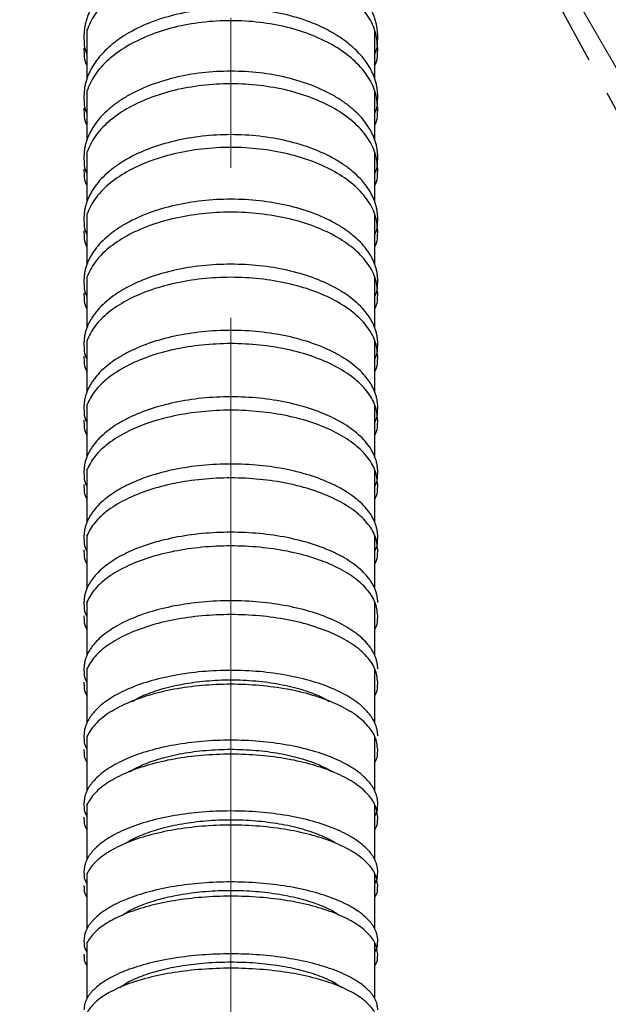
# Model space of a CAD drawing. Header units: millimetres. Extents: x 559 to 1365, y 424 to 1103.
# Tile 65 of 78: x 1161 to 1171, y 980 to 997. Entities that reach past the tile are written whole.
import ezdxf

# ---------------------------------------------------------------- set-up
doc = ezdxf.new("R2010")
doc.units = ezdxf.units.MM
for name, pattern in [('ACISOTGL', [3, 2, -1]), ('CENTERX2', [20.32, 12.7, -2.54, 2.54, -2.54]), ('HIDDEN', [1.905, 1.27, -0.635])]:
    doc.linetypes.add(name, pattern=pattern)
doc.layers.add('虚线层', color=7, linetype='HIDDEN', lineweight=25)

msp = doc.modelspace()

# ---------------------------------------------------------------- linework, layer by layer
at = {"color": 7, "linetype": 'CENTERX2', "lineweight": 18}
msp.add_line((1164.7511, 1072.808), (1164.7511, 915.1091), dxfattribs=at)
at = {"color": 7, "linetype": 'Continuous', "lineweight": 18}
msp.add_line((1164.7511, 1007.0564), (1204.6937, 937.8738), dxfattribs=at)
at = {"color": 7, "linetype": 'HIDDEN', "lineweight": 25}
msp.add_line((1164.7511, 1007.0564), (1190.2094, 960.1679), dxfattribs=at)
at = {"color": 7, "linetype": 'Continuous', "lineweight": 25}
for p, q in [((1162.3134, 996.4069), (1162.3134, 996.1335)), ((1162.3134, 996.3893), (1162.3134, 995.5727)), ((1167.1887, 995.5727), (1167.1887, 996.3893)), ((1162.3134, 995.3842), (1162.3134, 994.9903)), ((1162.3134, 995.3672), (1162.3134, 994.5384)), ((1167.1887, 994.5384), (1167.1887, 995.3672)), ((1162.3134, 994.3465), (1162.3134, 993.9713)), ((1162.3134, 994.3301), (1162.3134, 993.4919)), ((1167.1887, 993.4919), (1167.1887, 994.3301)), ((1162.3134, 993.2968), (1162.3134, 992.9379)), ((1162.3134, 993.281), (1162.3134, 992.4311)), ((1167.1887, 992.4311), (1167.1887, 993.281)), ((1162.3134, 992.2328), (1162.3134, 991.8929)), ((1162.3134, 992.2177), (1162.3134, 991.3589)), ((1167.1887, 991.3589), (1167.1887, 992.2177)), ((1162.3134, 991.1575), (1162.3134, 990.834)), ((1162.3134, 991.143), (1162.3134, 990.273)), ((1167.1887, 990.273), (1167.1887, 991.143)), ((1162.3134, 990.0685), (1162.3134, 989.7642)), ((1162.3134, 990.0546), (1162.3134, 989.1764)), ((1167.1887, 989.1764), (1167.1887, 990.0546)), ((1162.3134, 988.969), (1162.3134, 988.6812)), ((1162.3134, 988.9557), (1162.3134, 988.0681)), ((1167.1887, 988.0681), (1167.1887, 988.9557)), ((1162.3134, 987.8564), (1162.3134, 987.5867)), ((1162.3134, 987.8437), (1162.3134, 986.9472)), ((1167.1887, 986.9472), (1167.1887, 987.8437)), ((1162.3134, 986.734), (1162.3134, 986.4824)), ((1162.3134, 986.7219), (1162.3134, 985.8166)), ((1167.1887, 985.8166), (1167.1887, 986.7219)), ((1162.3134, 985.6007), (1162.3134, 985.3659)), ((1162.3134, 985.5892), (1162.3134, 984.6741)), ((1167.1887, 984.6741), (1167.1887, 985.5892)), ((1162.3134, 984.4554), (1162.3134, 984.2403)), ((1162.3134, 984.4446), (1162.3134, 983.5227)), ((1167.1887, 983.5227), (1167.1887, 984.4446)), ((1162.3134, 983.3015), (1162.3134, 983.1032)), ((1162.3134, 983.2912), (1162.3134, 982.36)), ((1167.1887, 982.36), (1167.1887, 983.2912)), ((1162.3134, 982.1362), (1162.3134, 981.9578)), ((1162.3134, 982.1266), (1162.3134, 981.1892)), ((1167.1887, 981.1892), (1167.1887, 982.1266)), ((1162.3134, 980.963), (1162.3134, 980.8015)), ((1162.3134, 980.9539), (1162.3134, 980.0078)), ((1167.1887, 980.0078), (1167.1887, 980.9539))]:
    msp.add_line(p, q, dxfattribs=at)
at = {"color": 7, "linetype": 'Continuous', "lineweight": 18}
for radius, start, end in [(123.0653, 318, 222), (114.28, 316.394071, 223.605929)]:
    msp.add_arc((1164.7511, 946.3451), radius, start, end, dxfattribs=at)
at = {"color": 7, "linetype": 'Continuous', "lineweight": 25}
for points, knots in [([(1167.2367, 996.2943), (1167.2365, 996.3068), (1167.2362, 996.3319), (1167.234, 996.3695), (1167.2303, 996.4068), (1167.2251, 996.444), (1167.2185, 996.481), (1167.2103, 996.5178), (1167.2007, 996.5545), (1167.1897, 996.5909), (1167.1771, 996.6272), (1167.163, 996.6633), (1167.1475, 996.6992), (1167.1305, 996.735), (1167.112, 996.7706), (1167.092, 996.806), (1167.0706, 996.8412), (1167.025, 996.9109), (1166.9468, 997.0124), (1166.8216, 997.1404), (1166.676, 997.2601), (1166.4571, 997.4074), (1166.1414, 997.5669), (1165.7084, 997.7076), (1165.2394, 997.7955), (1164.7511, 997.824), (1164.2628, 997.7955), (1163.7938, 997.7075), (1163.3607, 997.5669), (1163.045, 997.4075), (1162.8262, 997.2602), (1162.6806, 997.1405), (1162.5554, 997.0125), (1162.4685, 996.8996), (1162.4095, 996.8063), (1162.371, 996.7352), (1162.3384, 996.6635), (1162.3118, 996.591), (1162.291, 996.5179), (1162.2763, 996.444), (1162.2671, 996.3693), (1162.266, 996.3194), (1162.2655, 996.2943)], [0, 0, 0, 0, 0.0079011, 0.015769, 0.0236084, 0.031424, 0.0392205, 0.0470028, 0.0547758, 0.0625442, 0.070313, 0.0780871, 0.0858713, 0.0936705, 0.1014894, 0.109333, 0.1172059, 0.1251129, 0.1565231, 0.1876346, 0.2187512, 0.2501777, 0.3126283, 0.3750911, 0.4375016, 0.5000049, 0.5624883, 0.6249181, 0.6874004, 0.7498313, 0.7812434, 0.8123532, 0.8434691, 0.8748963, 0.890673, 0.9063331, 0.9219147, 0.9374562, 0.9529968, 0.9685754, 0.9842305, 1, 1, 1, 1]), ([(1167.2367, 996.0931), (1167.2276, 996.1919), (1167.2093, 996.3895), (1167.0619, 996.6744), (1166.8337, 996.9373), (1166.5238, 997.1678), (1166.1465, 997.3575), (1165.7141, 997.499), (1165.2427, 997.5864), (1164.7511, 997.6169), (1164.2594, 997.5864), (1163.788, 997.499), (1163.3558, 997.3575), (1162.978, 997.1678), (1162.6699, 996.9371), (1162.4353, 996.6754), (1162.3541, 996.4845), (1162.3137, 996.3893)], [0, 0, 0, 0, 0.0664989, 0.1329906, 0.1994851, 0.2659775, 0.3324467, 0.3991282, 0.4662066, 0.5334509, 0.6006953, 0.6677737, 0.7344552, 0.8009243, 0.8674168, 0.9339112, 1, 1, 1, 1]), ([(1167.2367, 995.2812), (1167.2365, 995.2935), (1167.2362, 995.3181), (1167.234, 995.3548), (1167.2303, 995.3914), (1167.2251, 995.4278), (1167.2185, 995.464), (1167.2103, 995.5), (1167.2007, 995.5359), (1167.1897, 995.5716), (1167.1771, 995.6071), (1167.163, 995.6424), (1167.1475, 995.6776), (1167.1305, 995.7126), (1167.112, 995.7474), (1167.092, 995.7821), (1167.0706, 995.8165), (1167.025, 995.8847), (1166.9468, 995.9841), (1166.8216, 996.1093), (1166.676, 996.2265), (1166.4571, 996.3706), (1166.1414, 996.5268), (1165.7084, 996.6645), (1165.2394, 996.7505), (1164.7511, 996.7785), (1164.2628, 996.7506), (1163.7938, 996.6645), (1163.3607, 996.5268), (1163.045, 996.3708), (1162.8262, 996.2267), (1162.6806, 996.1095), (1162.5554, 995.9842), (1162.4685, 995.8737), (1162.4095, 995.7824), (1162.371, 995.7128), (1162.3384, 995.6426), (1162.3118, 995.5717), (1162.291, 995.5001), (1162.2763, 995.4277), (1162.2671, 995.3547), (1162.266, 995.3058), (1162.2655, 995.2812)], [0, 0, 0, 0, 0.0079011, 0.0157691, 0.0236085, 0.0314241, 0.0392207, 0.047003, 0.0547759, 0.0625444, 0.0703131, 0.0780872, 0.0858713, 0.0936705, 0.1014895, 0.109333, 0.1172059, 0.1251129, 0.156523, 0.1876345, 0.2187511, 0.2501777, 0.3126283, 0.3750911, 0.4375007, 0.5000049, 0.562489, 0.6249181, 0.687401, 0.7498313, 0.7812433, 0.8123531, 0.843469, 0.8748963, 0.890673, 0.9063331, 0.9219146, 0.9374561, 0.9529967, 0.9685753, 0.9842304, 1, 1, 1, 1]), ([(1167.2367, 995.0773), (1167.2276, 995.174), (1167.2093, 995.3673), (1167.0619, 995.6462), (1166.8337, 995.9034), (1166.5238, 996.129), (1166.1465, 996.3146), (1165.7141, 996.4531), (1165.2427, 996.5387), (1164.7511, 996.5685), (1164.2594, 996.5387), (1163.788, 996.4531), (1163.3558, 996.3146), (1162.978, 996.129), (1162.6699, 995.9033), (1162.4353, 995.6472), (1162.3541, 995.4603), (1162.3137, 995.3671)], [0, 0, 0, 0, 0.0664989, 0.1329906, 0.1994851, 0.2659775, 0.3324467, 0.3991282, 0.4662066, 0.5334509, 0.6006952, 0.6677737, 0.7344552, 0.8009243, 0.8674168, 0.9339112, 1, 1, 1, 1]), ([(1162.2655, 996.2946), (1162.2658, 996.1941), (1162.2661, 996.093), (1162.3134, 995.9976), (1162.3137, 995.997)], [0, 0, 0, 0, 0.99370728, 1, 1, 1, 1]), ([(1167.1884, 995.997), (1167.1887, 995.9976), (1167.2361, 996.093), (1167.2364, 996.1941), (1167.2367, 996.2946)], [0, 0, 0, 0, 0.0062927, 1, 1, 1, 1]), ([(1162.2655, 996.0931), (1162.2658, 995.993), (1162.266, 995.8924), (1162.3134, 995.7974), (1162.3137, 995.7968)], [0, 0, 0, 0, 0.9938399, 1, 1, 1, 1]), ([(1167.1884, 995.7968), (1167.1887, 995.7974), (1167.2361, 995.8924), (1167.2364, 995.993), (1167.2367, 996.0931)], [0, 0, 0, 0, 0.0061601, 1, 1, 1, 1]), ([(1167.2367, 994.2546), (1167.2365, 994.2665), (1167.2362, 994.2904), (1167.234, 994.3262), (1167.2303, 994.3618), (1167.2251, 994.3972), (1167.2185, 994.4325), (1167.2103, 994.4676), (1167.2007, 994.5025), (1167.1897, 994.5372), (1167.1771, 994.5718), (1167.163, 994.6062), (1167.1475, 994.6405), (1167.1305, 994.6745), (1167.112, 994.7084), (1167.092, 994.7422), (1167.0706, 994.7757), (1167.025, 994.8422), (1166.9468, 994.9389), (1166.8215, 995.0609), (1166.676, 995.175), (1166.4572, 995.3153), (1166.1414, 995.4672), (1165.7084, 995.6013), (1165.2394, 995.6851), (1164.7511, 995.7123), (1164.2627, 995.685), (1163.7938, 995.6013), (1163.3608, 995.4672), (1163.045, 995.3152), (1162.8261, 995.1749), (1162.6806, 995.0608), (1162.5554, 994.9389), (1162.4684, 994.8313), (1162.4095, 994.7424), (1162.371, 994.6748), (1162.3384, 994.6064), (1162.3118, 994.5373), (1162.291, 994.4676), (1162.2763, 994.3972), (1162.2671, 994.3261), (1162.266, 994.2785), (1162.2655, 994.2546)], [0, 0, 0, 0, 0.0079009, 0.0157686, 0.0236078, 0.0314233, 0.0392198, 0.0470021, 0.054775, 0.0625435, 0.0703124, 0.0780865, 0.0858708, 0.0936701, 0.1014892, 0.1093329, 0.1172059, 0.1251128, 0.1565327, 0.1876462, 0.2187584, 0.2501779, 0.3125973, 0.3750911, 0.4375092, 0.5000042, 0.5624993, 0.624918, 0.6873707, 0.7498315, 0.7812506, 0.8123646, 0.8434787, 0.8748963, 0.8906728, 0.9063326, 0.9219138, 0.937455, 0.9529955, 0.9685741, 0.9842297, 1, 1, 1, 1]), ([(1167.2367, 994.0479), (1167.2276, 994.142), (1167.2093, 994.3303), (1167.0619, 994.6017), (1166.8337, 994.8521), (1166.5238, 995.0717), (1166.1465, 995.2524), (1165.7141, 995.3872), (1165.2427, 995.4704), (1164.7511, 995.4995), (1164.2594, 995.4704), (1163.788, 995.3872), (1163.3558, 995.2523), (1162.978, 995.0717), (1162.6699, 994.852), (1162.4353, 994.6027), (1162.3541, 994.4208), (1162.3137, 994.3301)], [0, 0, 0, 0, 0.0664989, 0.13299062, 0.19948509, 0.26597752, 0.33244668, 0.39912818, 0.46620661, 0.53345093, 0.60069525, 0.66777368, 0.73445518, 0.80092434, 0.86741677, 0.93391124, 1, 1, 1, 1]), ([(1162.2655, 995.2815), (1162.2658, 995.1832), (1162.266, 995.0842), (1162.3134, 994.9909), (1162.3137, 994.9903)], [0, 0, 0, 0, 0.9937499, 1, 1, 1, 1]), ([(1167.1884, 994.9903), (1167.1887, 994.9909), (1167.2361, 995.0842), (1167.2364, 995.1832), (1167.2367, 995.2815)], [0, 0, 0, 0, 0.0062501, 1, 1, 1, 1]), ([(1162.2655, 995.0773), (1162.2658, 994.9794), (1162.266, 994.8809), (1162.3134, 994.7879), (1162.3137, 994.7873)], [0, 0, 0, 0, 0.9937971, 1, 1, 1, 1]), ([(1167.1884, 994.7873), (1167.1887, 994.7879), (1167.2361, 994.8809), (1167.2364, 994.9794), (1167.2367, 995.0773)], [0, 0, 0, 0, 0.00620291, 1, 1, 1, 1]), ([(1167.2367, 993.2146), (1167.2365, 993.2263), (1167.2362, 993.2497), (1167.234, 993.2846), (1167.2303, 993.3194), (1167.2251, 993.354), (1167.2185, 993.3884), (1167.2103, 993.4227), (1167.2007, 993.4568), (1167.1897, 993.4908), (1167.1771, 993.5246), (1167.163, 993.5582), (1167.1475, 993.5917), (1167.1305, 993.625), (1167.112, 993.6581), (1167.092, 993.6911), (1167.0706, 993.7238), (1167.025, 993.7888), (1166.9468, 993.8833), (1166.8215, 994.0025), (1166.676, 994.114), (1166.4572, 994.251), (1166.1414, 994.3995), (1165.7084, 994.5305), (1165.2394, 994.6124), (1164.7511, 994.6389), (1164.2627, 994.6123), (1163.7938, 994.5305), (1163.3608, 994.3995), (1163.045, 994.251), (1162.8261, 994.1138), (1162.6806, 994.0024), (1162.5554, 993.8833), (1162.4684, 993.7782), (1162.4095, 993.6913), (1162.371, 993.6252), (1162.3384, 993.5584), (1162.3118, 993.4909), (1162.291, 993.4228), (1162.2763, 993.354), (1162.2671, 993.2845), (1162.266, 993.238), (1162.2655, 993.2146)], [0, 0, 0, 0, 0.0079009, 0.0157687, 0.0236079, 0.0314234, 0.0392199, 0.0470022, 0.0547752, 0.0625436, 0.0703125, 0.0780866, 0.0858709, 0.0936702, 0.1014892, 0.1093329, 0.1172059, 0.1251128, 0.1565329, 0.1876463, 0.2187585, 0.2501779, 0.3125966, 0.3750911, 0.4375085, 0.5000042, 0.5625002, 0.624918, 0.6873707, 0.7498315, 0.7812506, 0.8123647, 0.8434787, 0.8748963, 0.8906728, 0.9063326, 0.9219137, 0.9374549, 0.9529953, 0.968574, 0.9842296, 1, 1, 1, 1]), ([(1167.2367, 993.0053), (1167.2276, 993.0973), (1167.2093, 993.2812), (1167.0619, 993.5463), (1166.8337, 993.791), (1166.5238, 994.0055), (1166.1465, 994.182), (1165.7141, 994.3137), (1165.2427, 994.3951), (1164.7511, 994.4234), (1164.2594, 994.3951), (1163.788, 994.3137), (1163.3558, 994.182), (1162.978, 994.0055), (1162.6699, 993.7908), (1162.4353, 993.5473), (1162.3541, 993.3696), (1162.3137, 993.281)], [0, 0, 0, 0, 0.0664989, 0.1329906, 0.1994851, 0.2659775, 0.3324467, 0.3991282, 0.4662066, 0.5334509, 0.6006953, 0.6677737, 0.7344552, 0.8009243, 0.8674168, 0.9339112, 1, 1, 1, 1]), ([(1162.2655, 994.2549), (1162.2658, 994.1591), (1162.2661, 994.0628), (1162.3134, 993.9719), (1162.3137, 993.9713)], [0, 0, 0, 0, 0.9936994, 1, 1, 1, 1]), ([(1167.1884, 993.9713), (1167.1887, 993.9719), (1167.2361, 994.0628), (1167.2364, 994.1591), (1167.2367, 994.2549)], [0, 0, 0, 0, 0.0063006, 1, 1, 1, 1]), ([(1162.2655, 994.0479), (1162.2658, 993.9526), (1162.266, 993.8567), (1162.3134, 993.7663), (1162.3137, 993.7657)], [0, 0, 0, 0, 0.9938469, 1, 1, 1, 1]), ([(1167.1884, 993.7657), (1167.1887, 993.7663), (1167.2361, 993.8567), (1167.2364, 993.9526), (1167.2367, 994.0479)], [0, 0, 0, 0, 0.00615309, 1, 1, 1, 1]), ([(1167.2367, 992.1617), (1167.2365, 992.173), (1167.2362, 992.1957), (1167.234, 992.2297), (1167.2303, 992.2635), (1167.2251, 992.2971), (1167.2185, 992.3306), (1167.2103, 992.3639), (1167.2007, 992.397), (1167.1897, 992.43), (1167.1771, 992.4628), (1167.163, 992.4955), (1167.1475, 992.528), (1167.1305, 992.5604), (1167.112, 992.5925), (1167.092, 992.6246), (1167.0706, 992.6564), (1167.025, 992.7195), (1166.9468, 992.8113), (1166.8215, 992.9271), (1166.676, 993.0354), (1166.4572, 993.1686), (1166.1414, 993.3128), (1165.7084, 993.4401), (1165.2394, 993.5196), (1164.7511, 993.5454), (1164.2627, 993.5196), (1163.7938, 993.4401), (1163.3608, 993.3128), (1163.045, 993.1685), (1162.8261, 993.0353), (1162.6806, 992.927), (1162.5554, 992.8113), (1162.4684, 992.7092), (1162.4095, 992.6248), (1162.371, 992.5606), (1162.3384, 992.4957), (1162.3118, 992.4301), (1162.291, 992.3639), (1162.2763, 992.2971), (1162.2671, 992.2296), (1162.266, 992.1844), (1162.2655, 992.1617)], [0, 0, 0, 0, 0.007901, 0.0157688, 0.0236081, 0.0314236, 0.0392201, 0.0470024, 0.0547753, 0.0625438, 0.0703126, 0.0780867, 0.085871, 0.0936702, 0.1014893, 0.1093329, 0.1172059, 0.1251128, 0.156533, 0.1876465, 0.2187586, 0.2501779, 0.3125959, 0.3750911, 0.4375078, 0.5000042, 0.5625012, 0.624918, 0.6873707, 0.7498315, 0.7812507, 0.8123648, 0.8434788, 0.8748963, 0.8906728, 0.9063325, 0.9219136, 0.9374547, 0.9529951, 0.9685738, 0.9842294, 1, 1, 1, 1]), ([(1167.2367, 991.9499), (1167.2276, 992.0392), (1167.2093, 992.2178), (1167.0619, 992.4753), (1166.8337, 992.713), (1166.5238, 992.9213), (1166.1465, 993.0928), (1165.7141, 993.2207), (1165.2427, 993.2997), (1164.7511, 993.3273), (1164.2594, 993.2997), (1163.788, 993.2207), (1163.3558, 993.0928), (1162.978, 992.9214), (1162.6699, 992.7128), (1162.4353, 992.4763), (1162.3541, 992.3037), (1162.3137, 992.2176)], [0, 0, 0, 0, 0.0664989, 0.1329906, 0.1994851, 0.2659775, 0.3324467, 0.3991282, 0.4662066, 0.5334509, 0.6006953, 0.6677737, 0.7344552, 0.8009243, 0.8674168, 0.9339112, 1, 1, 1, 1]), ([(1162.2655, 993.2149), (1162.2658, 993.1214), (1162.266, 993.0272), (1162.3134, 992.9384), (1162.3137, 992.9379)], [0, 0, 0, 0, 0.9937429, 1, 1, 1, 1]), ([(1167.1884, 992.9379), (1167.1887, 992.9384), (1167.2361, 993.0272), (1167.2364, 993.1214), (1167.2367, 993.2149)], [0, 0, 0, 0, 0.0062571, 1, 1, 1, 1]), ([(1162.2655, 993.0053), (1162.2658, 992.9122), (1162.266, 992.8186), (1162.3134, 992.7302), (1162.3137, 992.7296)], [0, 0, 0, 0, 0.9938051, 1, 1, 1, 1]), ([(1167.1884, 992.7296), (1167.1887, 992.7302), (1167.2361, 992.8186), (1167.2364, 992.9122), (1167.2367, 993.0053)], [0, 0, 0, 0, 0.0061949, 1, 1, 1, 1]), ([(1167.2367, 991.0961), (1167.2365, 991.1072), (1167.2362, 991.1293), (1167.234, 991.1625), (1167.2303, 991.1954), (1167.2251, 991.2282), (1167.2185, 991.2608), (1167.2103, 991.2933), (1167.2007, 991.3257), (1167.1897, 991.3578), (1167.1771, 991.3898), (1167.163, 991.4217), (1167.1475, 991.4534), (1167.1305, 991.4849), (1167.112, 991.5163), (1167.092, 991.5476), (1167.0706, 991.5786), (1167.025, 991.6401), (1166.9468, 991.7297), (1166.8216, 991.8425), (1166.676, 991.9481), (1166.4571, 992.0781), (1166.1414, 992.2188), (1165.7084, 992.3429), (1165.2394, 992.4205), (1164.7511, 992.4457), (1164.2628, 992.4205), (1163.7938, 992.3429), (1163.3607, 992.2188), (1163.045, 992.0782), (1162.8262, 991.9483), (1162.6806, 991.8427), (1162.5554, 991.7297), (1162.4685, 991.6302), (1162.4095, 991.5478), (1162.371, 991.4852), (1162.3384, 991.4219), (1162.3118, 991.3579), (1162.291, 991.2934), (1162.2763, 991.2282), (1162.2671, 991.1624), (1162.266, 991.1183), (1162.2655, 991.0961)], [0, 0, 0, 0, 0.00790138, 0.01576952, 0.02360907, 0.03142475, 0.03922134, 0.04700366, 0.05477656, 0.06254492, 0.07031362, 0.07808757, 0.08587164, 0.09367071, 0.1014896, 0.1093331, 0.11720597, 0.12511288, 0.15652268, 0.18763412, 0.21875085, 0.25017767, 0.3126283, 0.37509115, 0.43749695, 0.50000498, 0.5624919, 0.62491809, 0.68740371, 0.74983126, 0.78124285, 0.81235242, 0.84346848, 0.87489633, 0.89067298, 0.90633294, 0.92191427, 0.93745566, 0.95299615, 0.96857473, 0.98423003, 1, 1, 1, 1]), ([(1162.2655, 992.162), (1162.2658, 992.0711), (1162.266, 991.9797), (1162.3134, 991.8934), (1162.3137, 991.8929)], [0, 0, 0, 0, 0.9939767, 1, 1, 1, 1]), ([(1167.2367, 990.8818), (1167.2276, 990.9689), (1167.2093, 991.1431), (1167.0619, 991.3942), (1166.8337, 991.6259), (1166.5238, 991.8291), (1166.1465, 991.9963), (1165.7141, 992.1211), (1165.2427, 992.1981), (1164.7511, 992.2249), (1164.2594, 992.1981), (1163.788, 992.1211), (1163.3558, 991.9963), (1162.978, 991.8291), (1162.6699, 991.6258), (1162.4353, 991.3952), (1162.3541, 991.2268), (1162.3137, 991.1429)], [0, 0, 0, 0, 0.0664989, 0.13299063, 0.19948509, 0.26597752, 0.33244668, 0.39912818, 0.46620661, 0.53345093, 0.60069526, 0.66777369, 0.73445518, 0.80092435, 0.86741678, 0.93391124, 1, 1, 1, 1]), ([(1167.1885, 991.8929), (1167.1887, 991.8934), (1167.2361, 991.9797), (1167.2364, 992.0711), (1167.2367, 992.162)], [0, 0, 0, 0, 0.0060233, 1, 1, 1, 1]), ([(1162.2655, 991.9499), (1162.2658, 991.8594), (1162.266, 991.7685), (1162.3134, 991.6826), (1162.3137, 991.6821)], [0, 0, 0, 0, 0.9938539, 1, 1, 1, 1]), ([(1167.1884, 991.6821), (1167.1887, 991.6826), (1167.2361, 991.7685), (1167.2364, 991.8594), (1167.2367, 991.9499)], [0, 0, 0, 0, 0.0061461, 1, 1, 1, 1]), ([(1167.2367, 990.0183), (1167.2365, 990.029), (1167.2362, 990.0505), (1167.234, 990.0826), (1167.2303, 990.1145), (1167.2251, 990.1463), (1167.2185, 990.1779), (1167.2103, 990.2094), (1167.2007, 990.2408), (1167.1897, 990.2719), (1167.1771, 990.303), (1167.163, 990.3338), (1167.1475, 990.3646), (1167.1305, 990.3951), (1167.112, 990.4256), (1167.092, 990.4558), (1167.0706, 990.486), (1167.025, 990.5456), (1166.9468, 990.6324), (1166.8215, 990.7418), (1166.676, 990.8442), (1166.4572, 990.9701), (1166.1414, 991.1064), (1165.7084, 991.2267), (1165.2394, 991.3019), (1164.7511, 991.3263), (1164.2627, 991.3019), (1163.7938, 991.2267), (1163.3608, 991.1064), (1163.045, 990.97), (1162.8261, 990.8441), (1162.6806, 990.7417), (1162.5554, 990.6323), (1162.4684, 990.5358), (1162.4095, 990.4561), (1162.371, 990.3953), (1162.3384, 990.334), (1162.3118, 990.272), (1162.291, 990.2095), (1162.2763, 990.1463), (1162.2671, 990.0825), (1162.266, 990.0397), (1162.2655, 990.0183)], [0, 0, 0, 0, 0.0079011, 0.0157689, 0.0236083, 0.0314238, 0.0392203, 0.0470026, 0.0547756, 0.062544, 0.0703128, 0.0780869, 0.0858711, 0.0936703, 0.1014893, 0.1093329, 0.1172059, 0.1251128, 0.1565333, 0.1876468, 0.2187588, 0.2501779, 0.3125946, 0.3750911, 0.4375064, 0.5000042, 0.562503, 0.624918, 0.6873707, 0.7498315, 0.7812508, 0.812365, 0.843479, 0.8748963, 0.8906728, 0.9063324, 0.9219134, 0.9374545, 0.9529948, 0.9685735, 0.9842292, 1, 1, 1, 1]), ([(1162.2655, 991.0964), (1162.2658, 991.0078), (1162.266, 990.9186), (1162.3134, 990.8345), (1162.3137, 990.8339)], [0, 0, 0, 0, 0.9937359, 1, 1, 1, 1]), ([(1167.2367, 989.8016), (1167.2276, 989.886), (1167.2093, 990.0547), (1167.0619, 990.2981), (1166.8337, 990.5226), (1166.5238, 990.7195), (1166.1465, 990.8815), (1165.7141, 991.0024), (1165.2427, 991.077), (1164.7511, 991.103), (1164.2594, 991.077), (1163.788, 991.0024), (1163.3558, 990.8815), (1162.978, 990.7195), (1162.6699, 990.5225), (1162.4353, 990.299), (1162.3541, 990.1359), (1162.3137, 990.0546)], [0, 0, 0, 0, 0.0664989, 0.1329906, 0.1994851, 0.2659775, 0.3324467, 0.3991282, 0.4662066, 0.5334509, 0.6006953, 0.6677737, 0.7344552, 0.8009243, 0.8674168, 0.9339112, 1, 1, 1, 1]), ([(1167.1884, 990.8339), (1167.1887, 990.8345), (1167.2361, 990.9186), (1167.2364, 991.0078), (1167.2367, 991.0964)], [0, 0, 0, 0, 0.00626409, 1, 1, 1, 1]), ([(1162.2655, 990.8818), (1162.2658, 990.7937), (1162.266, 990.7049), (1162.3134, 990.6212), (1162.3137, 990.6207)], [0, 0, 0, 0, 0.9938121, 1, 1, 1, 1]), ([(1167.1884, 990.6207), (1167.1887, 990.6212), (1167.2361, 990.7049), (1167.2364, 990.7937), (1167.2367, 990.8818)], [0, 0, 0, 0, 0.0061879, 1, 1, 1, 1]), ([(1167.2367, 988.9285), (1167.2365, 988.939), (1167.2362, 988.9598), (1167.234, 988.9911), (1167.2303, 989.0221), (1167.2251, 989.0531), (1167.2185, 989.0839), (1167.2103, 989.1145), (1167.2007, 989.145), (1167.1897, 989.1754), (1167.1771, 989.2056), (1167.163, 989.2356), (1167.1475, 989.2655), (1167.1305, 989.2953), (1167.112, 989.3249), (1167.092, 989.3544), (1167.0706, 989.3837), (1167.025, 989.4417), (1166.9468, 989.5262), (1166.8215, 989.6327), (1166.676, 989.7323), (1166.4572, 989.8549), (1166.1414, 989.9875), (1165.7084, 990.1046), (1165.2394, 990.1778), (1164.7511, 990.2016), (1164.2627, 990.1778), (1163.7938, 990.1046), (1163.3608, 989.9875), (1163.045, 989.8548), (1162.8261, 989.7322), (1162.6806, 989.6326), (1162.5554, 989.5261), (1162.4684, 989.4322), (1162.4095, 989.3546), (1162.371, 989.2955), (1162.3384, 989.2358), (1162.3118, 989.1755), (1162.291, 989.1146), (1162.2763, 989.0531), (1162.2671, 988.991), (1162.266, 988.9494), (1162.2655, 988.9285)], [0, 0, 0, 0, 0.0079011, 0.01576901, 0.02360839, 0.03142395, 0.03922048, 0.04700277, 0.05477569, 0.0625441, 0.07031289, 0.07808694, 0.08587113, 0.09367032, 0.10148933, 0.10933294, 0.11720589, 0.12511285, 0.15653337, 0.18764694, 0.21875894, 0.25017792, 0.31259402, 0.37509108, 0.43750575, 0.50000418, 0.56250384, 0.62491802, 0.68737071, 0.74983149, 0.78125087, 0.81236512, 0.84347909, 0.87489628, 0.89067277, 0.90633238, 0.92191329, 0.93745434, 0.95299467, 0.96857337, 0.98422915, 1, 1, 1, 1]), ([(1162.2655, 990.0186), (1162.2658, 989.9327), (1162.266, 989.8463), (1162.3134, 989.7647), (1162.3137, 989.7642)], [0, 0, 0, 0, 0.9939767, 1, 1, 1, 1]), ([(1167.2367, 988.7094), (1167.2276, 988.7915), (1167.2093, 988.9558), (1167.0619, 989.1926), (1166.8337, 989.411), (1166.5238, 989.6026), (1166.1465, 989.7603), (1165.7141, 989.8779), (1165.2427, 989.9505), (1164.7511, 989.9758), (1164.2594, 989.9505), (1163.788, 989.8779), (1163.3558, 989.7603), (1162.978, 989.6026), (1162.6699, 989.4109), (1162.4353, 989.1934), (1162.3541, 989.0347), (1162.3137, 988.9556)], [0, 0, 0, 0, 0.0664989, 0.1329906, 0.1994851, 0.2659775, 0.3324467, 0.3991282, 0.4662066, 0.5334509, 0.6006953, 0.6677737, 0.7344552, 0.8009243, 0.8674168, 0.9339112, 1, 1, 1, 1]), ([(1167.1885, 989.7642), (1167.1887, 989.7647), (1167.2361, 989.8463), (1167.2364, 989.9327), (1167.2367, 990.0186)], [0, 0, 0, 0, 0.0060233, 1, 1, 1, 1]), ([(1162.2655, 989.8016), (1162.2658, 989.7161), (1162.266, 989.6302), (1162.3134, 989.549), (1162.3137, 989.5485)], [0, 0, 0, 0, 0.99386093, 1, 1, 1, 1]), ([(1167.1884, 989.5485), (1167.1887, 989.549), (1167.2361, 989.6302), (1167.2364, 989.7161), (1167.2367, 989.8016)], [0, 0, 0, 0, 0.00613907, 1, 1, 1, 1]), ([(1167.2367, 987.8271), (1167.2365, 987.8373), (1167.2362, 987.8576), (1167.234, 987.8879), (1167.2303, 987.9182), (1167.2251, 987.9482), (1167.2185, 987.9782), (1167.2103, 988.008), (1167.2007, 988.0376), (1167.1897, 988.0671), (1167.1771, 988.0965), (1167.163, 988.1257), (1167.1475, 988.1548), (1167.1305, 988.1837), (1167.112, 988.2125), (1167.092, 988.2411), (1167.0706, 988.2696), (1167.025, 988.3261), (1166.9468, 988.4082), (1166.8215, 988.5118), (1166.676, 988.6086), (1166.4572, 988.7278), (1166.1414, 988.8568), (1165.7084, 988.9706), (1165.2394, 989.0418), (1164.7511, 989.0648), (1164.2627, 989.0417), (1163.7938, 988.9706), (1163.3608, 988.8568), (1163.045, 988.7277), (1162.8261, 988.6085), (1162.6806, 988.5117), (1162.5554, 988.4082), (1162.4684, 988.3169), (1162.4095, 988.2414), (1162.371, 988.1839), (1162.3384, 988.1259), (1162.3118, 988.0672), (1162.291, 988.008), (1162.2763, 987.9482), (1162.2671, 987.8878), (1162.266, 987.8474), (1162.2655, 987.8271)], [0, 0, 0, 0, 0.00790115, 0.01576909, 0.02360849, 0.03142407, 0.0392206, 0.04700289, 0.0547758, 0.0625442, 0.07031298, 0.07808701, 0.08587119, 0.09367036, 0.10148935, 0.10933295, 0.11720589, 0.12511285, 0.15653348, 0.18764709, 0.21875903, 0.25017793, 0.31259342, 0.37509108, 0.43750511, 0.50000417, 0.56250466, 0.62491802, 0.68737071, 0.74983149, 0.78125092, 0.81236521, 0.84347917, 0.87489628, 0.89067275, 0.90633233, 0.92191321, 0.93745422, 0.95299453, 0.96857324, 0.98422906, 1, 1, 1, 1]), ([(1162.2655, 988.9288), (1162.2658, 988.8452), (1162.266, 988.7611), (1162.3134, 988.6817), (1162.3137, 988.6812)], [0, 0, 0, 0, 0.9937289, 1, 1, 1, 1]), ([(1167.2367, 987.6058), (1167.2276, 987.6851), (1167.2093, 987.8438), (1167.0619, 988.0727), (1166.8337, 988.2838), (1166.5238, 988.469), (1166.1465, 988.6213), (1165.7141, 988.735), (1165.2427, 988.8052), (1164.7511, 988.8296), (1164.2594, 988.8052), (1163.788, 988.735), (1163.3558, 988.6213), (1162.978, 988.469), (1162.6699, 988.2837), (1162.4353, 988.0735), (1162.3541, 987.9201), (1162.3137, 987.8437)], [0, 0, 0, 0, 0.0664989, 0.1329906, 0.1994851, 0.2659775, 0.3324467, 0.3991282, 0.4662066, 0.5334509, 0.6006953, 0.6677737, 0.7344552, 0.8009243, 0.8674168, 0.9339112, 1, 1, 1, 1]), ([(1167.1884, 988.6812), (1167.1887, 988.6817), (1167.2361, 988.7611), (1167.2364, 988.8452), (1167.2367, 988.9288)], [0, 0, 0, 0, 0.0062711, 1, 1, 1, 1]), ([(1162.2655, 988.7094), (1162.2658, 988.6263), (1162.266, 988.5426), (1162.3134, 988.4637), (1162.3137, 988.4632)], [0, 0, 0, 0, 0.9938188, 1, 1, 1, 1]), ([(1167.1884, 988.4632), (1167.1887, 988.4637), (1167.2361, 988.5426), (1167.2364, 988.6263), (1167.2367, 988.7094)], [0, 0, 0, 0, 0.0061812, 1, 1, 1, 1]), ([(1167.2367, 986.7145), (1167.2365, 986.7243), (1167.2362, 986.7439), (1167.234, 986.7732), (1167.2303, 986.8024), (1167.2251, 986.8314), (1167.2185, 986.8603), (1167.2103, 986.8891), (1167.2007, 986.9177), (1167.1897, 986.9462), (1167.1771, 986.9745), (1167.163, 987.0027), (1167.1475, 987.0308), (1167.1305, 987.0587), (1167.112, 987.0865), (1167.092, 987.1142), (1167.0706, 987.1417), (1167.025, 987.1961), (1166.9468, 987.2754), (1166.8216, 987.3753), (1166.676, 987.4688), (1166.4571, 987.5839), (1166.1414, 987.7085), (1165.7084, 987.8184), (1165.2394, 987.8871), (1164.7511, 987.9094), (1164.2628, 987.8871), (1163.7937, 987.8184), (1163.3607, 987.7085), (1163.045, 987.584), (1162.8262, 987.469), (1162.6806, 987.3755), (1162.5554, 987.2755), (1162.4685, 987.1873), (1162.4095, 987.1144), (1162.371, 987.0589), (1162.3384, 987.0029), (1162.3118, 986.9463), (1162.291, 986.8891), (1162.2763, 986.8314), (1162.2671, 986.7731), (1162.266, 986.7341), (1162.2655, 986.7145)], [0, 0, 0, 0, 0.0079016, 0.0157699, 0.0236096, 0.0314253, 0.039222, 0.0470043, 0.0547771, 0.0625454, 0.0703141, 0.0780879, 0.0858719, 0.0936709, 0.1014897, 0.1093332, 0.117206, 0.1251129, 0.1565223, 0.1876338, 0.2187506, 0.2501777, 0.3126283, 0.3750912, 0.4374934, 0.500005, 0.5624946, 0.6249181, 0.6874063, 0.7498312, 0.7812425, 0.8123518, 0.843468, 0.8748963, 0.8906729, 0.9063328, 0.921914, 0.9374552, 0.9529956, 0.9685742, 0.9842297, 1, 1, 1, 1]), ([(1162.2655, 987.8274), (1162.2658, 987.7461), (1162.266, 987.6643), (1162.3134, 987.5872), (1162.3137, 987.5867)], [0, 0, 0, 0, 0.9937712, 1, 1, 1, 1]), ([(1167.1884, 987.5867), (1167.1887, 987.5872), (1167.2361, 987.6643), (1167.2364, 987.7461), (1167.2367, 987.8274)], [0, 0, 0, 0, 0.0062288, 1, 1, 1, 1]), ([(1162.2655, 987.6058), (1162.2658, 987.5254), (1162.266, 987.4446), (1162.3134, 987.3683), (1162.3137, 987.3678)], [0, 0, 0, 0, 0.9938679, 1, 1, 1, 1]), ([(1167.2367, 986.4909), (1167.2276, 986.568), (1167.2093, 986.722), (1167.0619, 986.9442), (1166.8337, 987.1491), (1166.5238, 987.3289), (1166.1465, 987.4768), (1165.7141, 987.5871), (1165.2427, 987.6553), (1164.7511, 987.679), (1164.2594, 987.6553), (1163.788, 987.5871), (1163.3558, 987.4767), (1162.978, 987.3289), (1162.6699, 987.149), (1162.4353, 986.945), (1162.3541, 986.7961), (1162.3137, 986.7219)], [0, 0, 0, 0, 0.0664989, 0.13299063, 0.19948509, 0.26597752, 0.33244668, 0.39912818, 0.46620661, 0.53345093, 0.60069525, 0.66777368, 0.73445518, 0.80092434, 0.86741677, 0.93391124, 1, 1, 1, 1]), ([(1167.1884, 987.3678), (1167.1887, 987.3683), (1167.2361, 987.4446), (1167.2364, 987.5254), (1167.2367, 987.6058)], [0, 0, 0, 0, 0.0061321, 1, 1, 1, 1]), ([(1167.2367, 985.5909), (1167.2365, 985.6005), (1167.2362, 985.6195), (1167.234, 985.6479), (1167.2303, 985.6762), (1167.2251, 985.7044), (1167.2185, 985.7324), (1167.2103, 985.7603), (1167.2007, 985.788), (1167.1897, 985.8157), (1167.1771, 985.8432), (1167.163, 985.8705), (1167.1475, 985.8977), (1167.1305, 985.9248), (1167.112, 985.9518), (1167.092, 985.9786), (1167.0706, 986.0053), (1167.025, 986.0581), (1166.9468, 986.135), (1166.8216, 986.2319), (1166.676, 986.3225), (1166.4571, 986.4341), (1166.1414, 986.555), (1165.7084, 986.6616), (1165.2394, 986.7282), (1164.7511, 986.7498), (1164.2628, 986.7282), (1163.7937, 986.6615), (1163.3607, 986.555), (1163.045, 986.4342), (1162.8262, 986.3227), (1162.6806, 986.232), (1162.5554, 986.135), (1162.4685, 986.0495), (1162.4095, 985.9788), (1162.371, 985.925), (1162.3384, 985.8707), (1162.3118, 985.8158), (1162.291, 985.7603), (1162.2763, 985.7043), (1162.2671, 985.6478), (1162.266, 985.6099), (1162.2655, 985.5909)], [0, 0, 0, 0, 0.0079017, 0.01577, 0.0236097, 0.0314255, 0.0392221, 0.0470044, 0.0547773, 0.0625456, 0.0703142, 0.078088, 0.085872, 0.0936709, 0.1014897, 0.1093332, 0.117206, 0.1251129, 0.1565223, 0.1876337, 0.2187506, 0.2501777, 0.3126283, 0.3750912, 0.4374926, 0.500005, 0.5624952, 0.6249181, 0.6874068, 0.7498312, 0.7812424, 0.8123517, 0.8434679, 0.8748963, 0.8906729, 0.9063327, 0.9219139, 0.9374551, 0.9529955, 0.9685741, 0.9842296, 1, 1, 1, 1]), ([(1162.2655, 986.7148), (1162.2658, 986.6363), (1162.266, 986.5573), (1162.3134, 986.4828), (1162.3137, 986.4824)], [0, 0, 0, 0, 0.9937219, 1, 1, 1, 1]), ([(1162.2655, 986.4909), (1162.2658, 986.4129), (1162.266, 986.3344), (1162.3134, 986.2604), (1162.3137, 986.2599)], [0, 0, 0, 0, 0.99382576, 1, 1, 1, 1]), ([(1167.2367, 985.3653), (1167.2276, 985.4399), (1167.2093, 985.5893), (1167.0619, 985.8047), (1166.8337, 986.0035), (1166.5238, 986.1777), (1166.1465, 986.3211), (1165.7141, 986.4281), (1165.2427, 986.4942), (1164.7511, 986.5172), (1164.2594, 986.4942), (1163.788, 986.4281), (1163.3558, 986.3211), (1162.978, 986.1777), (1162.6699, 986.0034), (1162.4353, 985.8055), (1162.3541, 985.6612), (1162.3137, 985.5892)], [0, 0, 0, 0, 0.0664989, 0.1329906, 0.1994851, 0.2659775, 0.3324467, 0.3991282, 0.4662066, 0.5334509, 0.6006952, 0.6677737, 0.7344552, 0.8009243, 0.8674168, 0.9339112, 1, 1, 1, 1]), ([(1167.1884, 986.2599), (1167.1887, 986.2604), (1167.2361, 986.3344), (1167.2364, 986.4129), (1167.2367, 986.4909)], [0, 0, 0, 0, 0.00617424, 1, 1, 1, 1]), ([(1162.2655, 985.5912), (1162.2658, 985.5151), (1162.266, 985.4386), (1162.3134, 985.3663), (1162.3137, 985.3659)], [0, 0, 0, 0, 0.9937642, 1, 1, 1, 1]), ([(1167.2367, 984.4569), (1167.2365, 984.466), (1167.2362, 984.4843), (1167.234, 984.5117), (1167.2303, 984.5389), (1167.2251, 984.566), (1167.2185, 984.593), (1167.2103, 984.6198), (1167.2007, 984.6465), (1167.1897, 984.6731), (1167.1771, 984.6996), (1167.163, 984.7259), (1167.1475, 984.7521), (1167.1305, 984.7782), (1167.112, 984.8041), (1167.092, 984.8299), (1167.0706, 984.8556), (1167.025, 984.9064), (1166.9468, 984.9805), (1166.8215, 985.0738), (1166.676, 985.161), (1166.4572, 985.2684), (1166.1414, 985.3846), (1165.7084, 985.4871), (1165.2394, 985.5513), (1164.7511, 985.5721), (1164.2627, 985.5512), (1163.7938, 985.4872), (1163.3608, 985.3846), (1163.045, 985.2683), (1162.8261, 985.1609), (1162.6806, 985.0737), (1162.5554, 984.9804), (1162.4684, 984.8981), (1162.4095, 984.8301), (1162.371, 984.7784), (1162.3384, 984.726), (1162.3118, 984.6732), (1162.291, 984.6199), (1162.2763, 984.566), (1162.2671, 984.5116), (1162.266, 984.4752), (1162.2655, 984.4569)], [0, 0, 0, 0, 0.00790129, 0.01576934, 0.02360882, 0.03142444, 0.03922099, 0.04700328, 0.05477617, 0.06254453, 0.07031325, 0.07808724, 0.08587135, 0.09367047, 0.10148942, 0.10933298, 0.11720591, 0.12511286, 0.15653384, 0.18764754, 0.21875931, 0.25017795, 0.31259155, 0.37509109, 0.43750312, 0.50000415, 0.56250724, 0.62491801, 0.6873707, 0.74983148, 0.7812511, 0.81236548, 0.84347942, 0.87489626, 0.89067271, 0.90633219, 0.92191294, 0.93745383, 0.95299407, 0.9685728, 0.98422877, 1, 1, 1, 1]), ([(1162.2655, 985.3653), (1162.2658, 985.2896), (1162.266, 985.2135), (1162.3134, 985.1417), (1162.3137, 985.1413)], [0, 0, 0, 0, 0.9937836, 1, 1, 1, 1]), ([(1167.2367, 984.2291), (1167.2276, 984.301), (1167.2093, 984.4447), (1167.0619, 984.6519), (1166.8337, 984.8431), (1166.5238, 985.0107), (1166.1465, 985.1487), (1165.7141, 985.2516), (1165.2427, 985.3152), (1164.7511, 985.3373), (1164.2594, 985.3152), (1163.788, 985.2516), (1163.3558, 985.1487), (1162.978, 985.0108), (1162.6699, 984.843), (1162.4353, 984.6527), (1162.3541, 984.5138), (1162.3137, 984.4445)], [0, 0, 0, 0, 0.0664989, 0.1329906, 0.1994851, 0.2659775, 0.3324467, 0.3991282, 0.4662066, 0.5334509, 0.6006953, 0.6677737, 0.7344552, 0.8009243, 0.8674168, 0.9339112, 1, 1, 1, 1]), ([(1163.0855, 985.0408), (1163.1361, 985.0703), (1163.2714, 985.1489), (1163.5583, 985.2492), (1163.9253, 985.3387), (1164.3293, 985.3933), (1164.7511, 985.4114), (1165.1728, 985.3933), (1165.5768, 985.3387), (1165.9438, 985.2492), (1166.2308, 985.1489), (1166.366, 985.0703), (1166.4167, 985.0408)], [0, 0, 0, 0, 0.06481632, 0.17305779, 0.28126527, 0.39008126, 0.5, 0.60991874, 0.71873473, 0.82694221, 0.93518368, 1, 1, 1, 1]), ([(1167.1884, 985.1413), (1167.1887, 985.1417), (1167.2361, 985.2135), (1167.2364, 985.2896), (1167.2367, 985.3653)], [0, 0, 0, 0, 0.00621639, 1, 1, 1, 1]), ([(1162.2655, 984.4572), (1162.2658, 984.3839), (1162.266, 984.3102), (1162.3134, 984.2407), (1162.3137, 984.2403)], [0, 0, 0, 0, 0.99371495, 1, 1, 1, 1]), ([(1167.2367, 983.3126), (1167.2365, 983.3215), (1167.2362, 983.3392), (1167.234, 983.3656), (1167.2303, 983.392), (1167.2251, 983.4182), (1167.2185, 983.4443), (1167.2103, 983.4702), (1167.2007, 983.4961), (1167.1897, 983.5218), (1167.1771, 983.5474), (1167.163, 983.5728), (1167.1475, 983.5982), (1167.1305, 983.6234), (1167.112, 983.6484), (1167.092, 983.6734), (1167.0706, 983.6982), (1167.025, 983.7474), (1166.9468, 983.819), (1166.8215, 983.9092), (1166.676, 983.9936), (1166.4572, 984.0974), (1166.1414, 984.2098), (1165.7084, 984.309), (1165.2394, 984.371), (1164.7511, 984.3911), (1164.2627, 984.371), (1163.7938, 984.309), (1163.3608, 984.2098), (1163.045, 984.0973), (1162.8261, 983.9935), (1162.6806, 983.9091), (1162.5554, 983.8189), (1162.4684, 983.7394), (1162.4095, 983.6736), (1162.371, 983.6235), (1162.3384, 983.5729), (1162.3118, 983.5218), (1162.291, 983.4702), (1162.2763, 983.4181), (1162.2671, 983.3655), (1162.266, 983.3303), (1162.2655, 983.3126)], [0, 0, 0, 0, 0.0079013, 0.0157694, 0.0236089, 0.0314246, 0.0392211, 0.0470034, 0.0547763, 0.0625446, 0.0703133, 0.0780873, 0.0858714, 0.0936705, 0.1014894, 0.109333, 0.1172059, 0.1251129, 0.1565339, 0.1876477, 0.2187594, 0.250178, 0.312591, 0.3750911, 0.4375025, 0.5000041, 0.562508, 0.624918, 0.6873707, 0.7498315, 0.7812511, 0.8123656, 0.8434795, 0.8748963, 0.8906727, 0.9063321, 0.9219129, 0.9374537, 0.9529939, 0.9685727, 0.9842287, 1, 1, 1, 1]), ([(1162.2655, 984.2291), (1162.2658, 984.1564), (1162.266, 984.0832), (1162.3134, 984.0141), (1162.3137, 984.0137)], [0, 0, 0, 0, 0.99383277, 1, 1, 1, 1]), ([(1167.2367, 983.0829), (1167.2276, 983.1523), (1167.2093, 983.2913), (1167.0619, 983.4916), (1166.8337, 983.6765), (1166.5238, 983.8385), (1166.1465, 983.9719), (1165.7141, 984.0714), (1165.2427, 984.1329), (1164.7511, 984.1543), (1164.2594, 984.1329), (1163.788, 984.0715), (1163.3558, 983.9719), (1162.978, 983.8386), (1162.6699, 983.6764), (1162.4353, 983.4924), (1162.3541, 983.3581), (1162.3137, 983.2912)], [0, 0, 0, 0, 0.0664989, 0.1329906, 0.1994851, 0.2659775, 0.3324467, 0.3991282, 0.4662066, 0.5334509, 0.6006953, 0.6677737, 0.7344552, 0.8009244, 0.8674168, 0.9339113, 1, 1, 1, 1]), ([(1163.0295, 983.8479), (1163.0977, 983.8866), (1163.2498, 983.9732), (1163.5577, 984.0791), (1163.9255, 984.1654), (1164.3293, 984.2183), (1164.7511, 984.2357), (1165.1728, 984.2183), (1165.5767, 984.1654), (1165.9444, 984.0791), (1166.2523, 983.9732), (1166.4045, 983.8866), (1166.4726, 983.8479)], [0, 0, 0, 0, 0.0839312, 0.1874183, 0.2908729, 0.3949093, 0.5, 0.6050907, 0.7091271, 0.8125817, 0.9160688, 1, 1, 1, 1]), ([(1167.1884, 984.0137), (1167.1887, 984.0141), (1167.2361, 984.0832), (1167.2364, 984.1564), (1167.2367, 984.2291)], [0, 0, 0, 0, 0.0061672, 1, 1, 1, 1]), ([(1162.2655, 983.3129), (1162.2658, 983.2421), (1162.266, 983.1708), (1162.3134, 983.1036), (1162.3137, 983.1032)], [0, 0, 0, 0, 0.9937572, 1, 1, 1, 1]), ([(1167.1884, 983.1032), (1167.1887, 983.1036), (1167.2361, 983.1708), (1167.2364, 983.2421), (1167.2367, 983.3129)], [0, 0, 0, 0, 0.0062428, 1, 1, 1, 1]), ([(1167.2367, 982.1586), (1167.2365, 982.167), (1167.2362, 982.184), (1167.234, 982.2094), (1167.2303, 982.2346), (1167.2251, 982.2598), (1167.2185, 982.2848), (1167.2103, 982.3097), (1167.2007, 982.3344), (1167.1897, 982.3591), (1167.1771, 982.3836), (1167.163, 982.408), (1167.1475, 982.4323), (1167.1305, 982.4565), (1167.112, 982.4806), (1167.092, 982.5045), (1167.0706, 982.5283), (1167.025, 982.5754), (1166.9468, 982.6441), (1166.8215, 982.7306), (1166.676, 982.8115), (1166.4572, 982.911), (1166.1415, 983.0188), (1165.7085, 983.1139), (1165.2394, 983.1734), (1164.7511, 983.1926), (1164.2627, 983.1733), (1163.7938, 983.1139), (1163.3608, 983.0188), (1163.045, 982.9109), (1162.8261, 982.8114), (1162.6806, 982.7305), (1162.5554, 982.644), (1162.4684, 982.5677), (1162.4095, 982.5047), (1162.371, 982.4567), (1162.3384, 982.4082), (1162.3118, 982.3592), (1162.291, 982.3097), (1162.2763, 982.2597), (1162.2671, 982.2093), (1162.266, 982.1755), (1162.2655, 982.1586)], [0, 0, 0, 0, 0.0079014, 0.0157695, 0.023609, 0.0314247, 0.0392212, 0.0470035, 0.0547764, 0.0625447, 0.0703134, 0.0780874, 0.0858715, 0.0936705, 0.1014895, 0.109333, 0.1172059, 0.1251129, 0.1565341, 0.1876478, 0.2187595, 0.250178, 0.3125904, 0.3750911, 0.4375019, 0.5000041, 0.5625088, 0.624918, 0.6873707, 0.7498315, 0.7812512, 0.8123656, 0.8434796, 0.8748963, 0.8906727, 0.9063321, 0.9219128, 0.9374536, 0.9529938, 0.9685725, 0.9842286, 1, 1, 1, 1]), ([(1162.2655, 983.0829), (1162.2658, 983.0125), (1162.266, 982.9418), (1162.3134, 982.875), (1162.3137, 982.8746)], [0, 0, 0, 0, 0.9937907, 1, 1, 1, 1]), ([(1167.2367, 981.9269), (1167.2276, 981.9935), (1167.2093, 982.1266), (1167.0619, 982.3187), (1166.8337, 982.4958), (1166.5238, 982.6512), (1166.1465, 982.779), (1165.7141, 982.8744), (1165.2427, 982.9333), (1164.7511, 982.9538), (1164.2594, 982.9333), (1163.788, 982.8744), (1163.3558, 982.779), (1162.978, 982.6512), (1162.6699, 982.4957), (1162.4353, 982.3194), (1162.3541, 982.1907), (1162.3137, 982.1265)], [0, 0, 0, 0, 0.0664989, 0.1329906, 0.1994851, 0.2659775, 0.3324467, 0.3991282, 0.4662066, 0.5334509, 0.6006953, 0.6677737, 0.7344552, 0.8009243, 0.8674168, 0.9339112, 1, 1, 1, 1]), ([(1162.9615, 982.6325), (1162.9675, 982.6372), (1163.0378, 982.6928), (1163.2382, 982.7826), (1163.5553, 982.8941), (1163.9261, 982.976), (1164.3291, 983.027), (1164.7511, 983.0436), (1165.173, 983.027), (1165.576, 982.976), (1165.9468, 982.8941), (1166.2639, 982.7826), (1166.4644, 982.6928), (1166.5346, 982.6372), (1166.5406, 982.6325)], [0, 0, 0, 0, 0.0090417, 0.1068715, 0.2046527, 0.3024033, 0.4007035, 0.5, 0.5992965, 0.6975967, 0.7953473, 0.8931285, 0.9909583, 1, 1, 1, 1]), ([(1167.1884, 982.8746), (1167.1887, 982.875), (1167.2361, 982.9418), (1167.2364, 983.0125), (1167.2367, 983.0829)], [0, 0, 0, 0, 0.0062093, 1, 1, 1, 1]), ([(1162.2655, 982.1589), (1162.2658, 982.091), (1162.2661, 982.0226), (1162.3134, 981.9581), (1162.3137, 981.9577)], [0, 0, 0, 0, 0.9937075, 1, 1, 1, 1]), ([(1167.1884, 981.9577), (1167.1887, 981.9581), (1167.2361, 982.0226), (1167.2364, 982.091), (1167.2367, 982.1589)], [0, 0, 0, 0, 0.0062925, 1, 1, 1, 1]), ([(1167.2367, 980.995), (1167.2365, 981.0032), (1167.2362, 981.0196), (1167.234, 981.044), (1167.2303, 981.0684), (1167.2251, 981.0926), (1167.2185, 981.1167), (1167.2103, 981.1407), (1167.2007, 981.1646), (1167.1897, 981.1883), (1167.1771, 981.212), (1167.163, 981.2355), (1167.1475, 981.2589), (1167.1305, 981.2822), (1167.112, 981.3054), (1167.092, 981.3285), (1167.0706, 981.3514), (1167.025, 981.3969), (1166.9468, 981.463), (1166.8215, 981.5464), (1166.676, 981.6244), (1166.4572, 981.7203), (1166.1415, 981.8242), (1165.7085, 981.9159), (1165.2394, 981.9732), (1164.7511, 981.9918), (1164.2627, 981.9732), (1163.7938, 981.9159), (1163.3608, 981.8242), (1163.045, 981.7202), (1162.8261, 981.6243), (1162.6806, 981.5463), (1162.5554, 981.463), (1162.4684, 981.3895), (1162.4095, 981.3287), (1162.371, 981.2824), (1162.3384, 981.2356), (1162.3118, 981.1884), (1162.291, 981.1407), (1162.2763, 981.0926), (1162.2671, 981.044), (1162.266, 981.0114), (1162.2655, 980.995)], [0, 0, 0, 0, 0.0079014, 0.0157696, 0.0236091, 0.0314248, 0.0392213, 0.0470036, 0.0547765, 0.0625448, 0.0703135, 0.0780874, 0.0858715, 0.0936706, 0.1014895, 0.109333, 0.1172059, 0.1251129, 0.1565342, 0.187648, 0.2187596, 0.250178, 0.3125899, 0.3750911, 0.4375013, 0.5000041, 0.5625096, 0.624918, 0.6873707, 0.7498315, 0.7812513, 0.8123657, 0.8434796, 0.8748963, 0.8906727, 0.9063321, 0.9219127, 0.9374535, 0.9529937, 0.9685724, 0.9842285, 1, 1, 1, 1]), ([(1162.2655, 981.9269), (1162.2658, 981.8595), (1162.266, 981.7916), (1162.3134, 981.7276), (1162.3137, 981.7272)], [0, 0, 0, 0, 0.99383977, 1, 1, 1, 1]), ([(1162.9221, 981.4224), (1162.9406, 981.4369), (1163.022, 981.5008), (1163.2369, 981.5969), (1163.5557, 981.704), (1163.926, 981.783), (1164.3291, 981.8321), (1164.7511, 981.8482), (1165.173, 981.8321), (1165.5761, 981.783), (1165.9465, 981.704), (1166.2653, 981.5969), (1166.4802, 981.5008), (1166.5616, 981.4369), (1166.5801, 981.4224)], [0, 0, 0, 0, 0.02768133, 0.1217969, 0.21586582, 0.30990521, 0.40447342, 0.5, 0.59552658, 0.69009479, 0.78413418, 0.8782031, 0.97231867, 1, 1, 1, 1]), ([(1167.1884, 981.7272), (1167.1887, 981.7276), (1167.2361, 981.7916), (1167.2364, 981.8595), (1167.2367, 981.9269)], [0, 0, 0, 0, 0.0061602, 1, 1, 1, 1]), ([(1167.2367, 980.7615), (1167.2276, 980.8257), (1167.2093, 980.954), (1167.0619, 981.1391), (1166.8337, 981.3098), (1166.5238, 981.4594), (1166.1465, 981.5826), (1165.7141, 981.6745), (1165.2427, 981.7313), (1164.7511, 981.7511), (1164.2594, 981.7313), (1163.788, 981.6745), (1163.3558, 981.5826), (1162.978, 981.4595), (1162.6699, 981.3097), (1162.4353, 981.1397), (1162.3541, 981.0157), (1162.3137, 980.9539)], [0, 0, 0, 0, 0.0664989, 0.1329906, 0.1994851, 0.2659775, 0.3324467, 0.3991282, 0.4662066, 0.5334509, 0.6006952, 0.6677737, 0.7344552, 0.8009243, 0.8674168, 0.9339112, 1, 1, 1, 1]), ([(1162.2655, 980.9953), (1162.2658, 980.9299), (1162.266, 980.864), (1162.3134, 980.8019), (1162.3137, 980.8015)], [0, 0, 0, 0, 0.9937502, 1, 1, 1, 1]), ([(1167.1884, 980.8015), (1167.1887, 980.8019), (1167.2361, 980.864), (1167.2364, 980.9299), (1167.2367, 980.9953)], [0, 0, 0, 0, 0.0062498, 1, 1, 1, 1]), ([(1167.2367, 979.8225), (1167.2365, 979.8303), (1167.2362, 979.8459), (1167.234, 979.8692), (1167.2303, 979.8925), (1167.2251, 979.9156), (1167.2185, 979.9386), (1167.2103, 979.9615), (1167.2007, 979.9843), (1167.1897, 980.007), (1167.1771, 980.0296), (1167.163, 980.0521), (1167.1475, 980.0744), (1167.1305, 980.0967), (1167.112, 980.1188), (1167.092, 980.1408), (1167.0706, 980.1627), (1167.025, 980.2061), (1166.9468, 980.2693), (1166.8215, 980.3489), (1166.676, 980.4233), (1166.4572, 980.5149), (1166.1415, 980.6141), (1165.7085, 980.7016), (1165.2394, 980.7563), (1164.7511, 980.7741), (1164.2627, 980.7563), (1163.7938, 980.7016), (1163.3608, 980.6141), (1163.045, 980.5148), (1162.8261, 980.4232), (1162.6806, 980.3488), (1162.5554, 980.2692), (1162.4684, 980.199), (1162.4095, 980.141), (1162.371, 980.0968), (1162.3384, 980.0522), (1162.3118, 980.0071), (1162.291, 979.9616), (1162.2763, 979.9156), (1162.2671, 979.8692), (1162.266, 979.8381), (1162.2655, 979.8225)], [0, 0, 0, 0, 0.0079015, 0.0157696, 0.0236092, 0.0314249, 0.0392215, 0.0470038, 0.0547766, 0.0625449, 0.0703136, 0.0780875, 0.0858716, 0.0936706, 0.1014895, 0.109333, 0.1172059, 0.1251129, 0.1565343, 0.1876481, 0.2187597, 0.250178, 0.3125893, 0.3750911, 0.4375007, 0.5000041, 0.5625104, 0.624918, 0.6873707, 0.7498315, 0.7812513, 0.8123658, 0.8434797, 0.8748962, 0.8906727, 0.906332, 0.9219126, 0.9374534, 0.9529935, 0.9685723, 0.9842284, 1, 1, 1, 1]), ([(1162.2655, 980.7615), (1162.2658, 980.6966), (1162.266, 980.6312), (1162.3134, 980.5695), (1162.3137, 980.5692)], [0, 0, 0, 0, 0.993797, 1, 1, 1, 1]), ([(1162.8721, 980.1947), (1162.906, 980.2208), (1163.0015, 980.2943), (1163.2357, 980.3973), (1163.556, 980.4992), (1163.926, 980.5748), (1164.3292, 980.6216), (1164.7511, 980.6369), (1165.173, 980.6216), (1165.5762, 980.5748), (1165.9462, 980.4992), (1166.2664, 980.3973), (1166.5006, 980.2943), (1166.5962, 980.2208), (1166.63, 980.1947)], [0, 0, 0, 0, 0.0493421, 0.1391415, 0.2288964, 0.3186231, 0.4088543, 0.5, 0.5911457, 0.6813769, 0.7711036, 0.8608585, 0.9506579, 1, 1, 1, 1]), ([(1167.1884, 980.5692), (1167.1887, 980.5695), (1167.2361, 980.6312), (1167.2364, 980.6966), (1167.2367, 980.7615)], [0, 0, 0, 0, 0.00620296, 1, 1, 1, 1]), ([(1167.2367, 979.5872), (1167.2276, 979.6484), (1167.2093, 979.7709), (1167.0619, 979.9474), (1166.8337, 980.1103), (1166.5238, 980.2532), (1166.1465, 980.3707), (1165.7141, 980.4585), (1165.2427, 980.5126), (1164.7511, 980.5315), (1164.2594, 980.5126), (1163.788, 980.4585), (1163.3558, 980.3707), (1162.978, 980.2532), (1162.6699, 980.1103), (1162.4353, 979.9481), (1162.3541, 979.8297), (1162.3137, 979.7708)], [0, 0, 0, 0, 0.0664989, 0.13299063, 0.19948509, 0.26597752, 0.33244668, 0.39912818, 0.46620661, 0.53345093, 0.60069525, 0.66777368, 0.73445518, 0.80092434, 0.86741677, 0.93391123, 1, 1, 1, 1])]:
    msp.add_open_spline(points, degree=3, knots=knots, dxfattribs=at)
at = {"layer": '虚线层', "color": 7, "linetype": 'ACISOTGL'}
for centre, radius in [((1164.7511, 1007.0564), 53.5688), ((1164.7511, 946.3451), 60.7112)]:
    msp.add_circle(centre, radius, dxfattribs=at)

doc.saveas('drawing.dxf')
